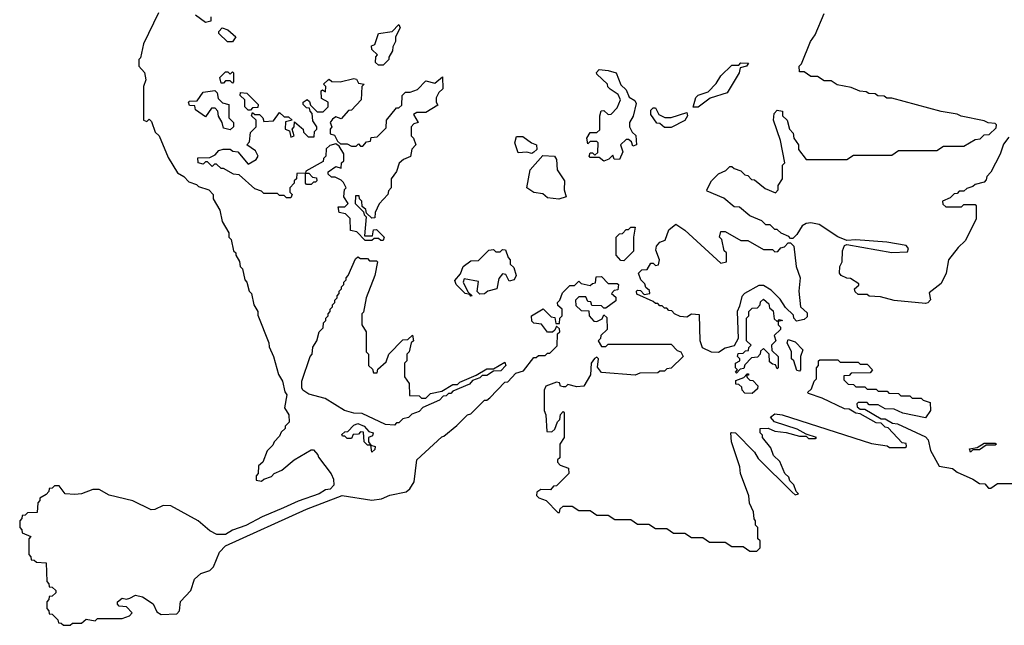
# Model space of a CAD drawing. Extents: x 2886962 to 3052311, y 540590 to 918621.
# Tile 112 of 164: x 3018350 to 3022725, y 761350 to 764042. Entities that reach past the tile are written whole.
import ezdxf

# ---------------------------------------------------------------- set-up
doc = ezdxf.new("R2010")
doc.units = 0

msp = doc.modelspace()

# ---------------------------------------------------------------- linework, layer by layer
at = {"layer": '0CON20XD'}
for points in [[(3018967.5, 764072.5), (3018900, 763935), (3018887, 763873), (3018880, 763865), (3018880, 763835), (3018905, 763807.5), (3018910, 763775), (3018900, 763745), (3018900, 763595), (3018915, 763590), (3018925, 763600), (3018935, 763590), (3018951.7, 763541.7), (3018970, 763525), (3019009.3, 763429.3), (3019051.7, 763361.7), (3019080, 763345), (3019101.7, 763321.7), (3019135, 763310), (3019145, 763300), (3019190, 763285), (3019210, 763265), (3019210, 763245), (3019240, 763195), (3019250, 763145), (3019280, 763095), (3019280, 763075), (3019290, 763065), (3019300, 763015), (3019310, 763005), (3019310, 762995), (3019327, 762967), (3019330, 762945), (3019340, 762935), (3019350, 762885), (3019360, 762875), (3019370, 762835), (3019380, 762825), (3019390, 762775), (3019407.5, 762745), (3019408.3, 762728.3), (3019457.5, 762605), (3019458.3, 762588.3), (3019477.5, 762545), (3019500, 762465), (3019517.5, 762435), (3019528.3, 762388.3), (3019537.5, 762375), (3019526.7, 762316.7), (3019546, 762285), (3019547, 762253), (3019530, 762235), (3019530, 762225), (3019511.7, 762208.3), (3019505, 762190), (3019480, 762165), (3019475, 762150), (3019450, 762125), (3019430, 762075), (3019411.7, 762058.3), (3019410, 762025), (3019400, 762015), (3019400, 761995), (3019425, 761990), (3019435, 762000), (3019468.3, 762011.7), (3019480, 762025), (3019515, 762040), (3019570, 762085), (3019645, 762130), (3019655, 762130), (3019675, 762107.5), (3019677, 762097), (3019733.6, 762023.6), (3019745, 762000), (3019746.4, 761973.6), (3019730, 761955), (3019708.3, 761951.7), (3019680, 761935), (3019587.5, 761902.5), (3019521.7, 761871.7), (3019427.5, 761832.5), (3019355, 761793.8), (3019295, 761772.5), (3019265, 761753.8), (3019226.2, 761753.8), (3019195, 761770), (3019143.3, 761815), (3019021.7, 761881.7), (3018987, 761883), (3018950, 761865), (3018933.9, 761863.9), (3018853.3, 761903.3), (3018748.3, 761928.3), (3018703, 761953), (3018675, 761953.3), (3018625, 761934.2), (3018595, 761932), (3018552.5, 761935), (3018525, 761970), (3018505, 761970), (3018495, 761960), (3018481.7, 761958.3), (3018480, 761945), (3018468.3, 761931.7), (3018440, 761915), (3018440, 761905), (3018430, 761895), (3018428.3, 761851.7), (3018385, 761850), (3018375, 761840), (3018361.7, 761838.3), (3018360, 761825), (3018350, 761815), (3018350, 761785), (3018360, 761775), (3018361.7, 761761.7), (3018400, 761745), (3018390, 761735), (3018390, 761665), (3018400, 761655), (3018401.7, 761641.7), (3018415, 761640), (3018425, 761630), (3018468.3, 761628.3), (3018470, 761545), (3018480, 761535), (3018481.7, 761521.7), (3018495, 761520), (3018510, 761505), (3018510, 761495), (3018495, 761480), (3018481.7, 761478.3), (3018480, 761465), (3018470, 761455), (3018470, 761425), (3018480, 761415), (3018481.7, 761401.7), (3018495, 761400), (3018520, 761375), (3018521.7, 761361.7), (3018535, 761360), (3018545, 761350), (3018575, 761350), (3018585, 761360), (3018625, 761360), (3018645, 761377.5), (3018685, 761370), (3018695, 761380), (3018805, 761380), (3018838.3, 761391.7), (3018850, 761405), (3018825, 761432.5), (3018792.5, 761435), (3018784.2, 761444.2), (3018784.3, 761455), (3018805, 761470), (3018825, 761466.2), (3018838.8, 761471.2), (3018865, 761483.3), (3018895, 761476), (3018942.5, 761445), (3018960, 761410), (3018978.3, 761398.3), (3019048.3, 761401.7), (3019060, 761415), (3019064.1, 761455.9), (3019110, 761505), (3019126.7, 761555), (3019155, 761580), (3019195, 761593.8), (3019210.8, 761609.2), (3019237.5, 761675), (3019265, 761704), (3019625, 761866.7), (3019783.6, 761926.4), (3019915, 761905.7), (3019957.9, 761912.1), (3019995, 761929.2), (3020066.8, 761943.2), (3020083.1, 761956.9), (3020102.1, 761987.9), (3020113.9, 762086.1), (3020225, 762187.5), (3020235, 762190), (3020291.7, 762238.3), (3020340, 762285), (3020355, 762290), (3020415, 762350), (3020425, 762350), (3020438.3, 762361.7), (3020505, 762430), (3020518.3, 762431.7), (3020555, 762470), (3020588.3, 762481.7), (3020635, 762540), (3020645, 762540), (3020655, 762550), (3020685, 762550), (3020695, 762560), (3020705, 762560), (3020738.3, 762591.7), (3020740, 762645), (3020750, 762655), (3020748.3, 762668.3), (3020735, 762680), (3020728.3, 762661.7), (3020717.5, 762652.5), (3020695, 762652.5), (3020668.3, 762688.3), (3020635, 762693.3), (3020625, 762702.5), (3020623.8, 762725), (3020676.4, 762756.4), (3020711.7, 762721.7), (3020728.3, 762718.3), (3020731.7, 762691.7), (3020748.3, 762691.7), (3020750, 762715), (3020760, 762725), (3020760, 762755), (3020741.7, 762771.7), (3020740, 762785), (3020750, 762795), (3020761.7, 762828.3), (3020795, 762860), (3020815, 762860), (3020835, 762880), (3020845, 762870), (3020885, 762860), (3020895, 762870), (3020908.3, 762871.7), (3020911.7, 762898.3), (3020935, 762900), (3020965, 762870), (3021005, 762870), (3021010, 762865), (3021008.3, 762841.7), (3020991.7, 762838.3), (3020980, 762825), (3020998.3, 762808.3), (3020998.3, 762791.7), (3020955, 762760), (3020945, 762760), (3020935, 762770), (3020891.7, 762771.7), (3020888.3, 762788.3), (3020875, 762790), (3020865, 762810), (3020835, 762810), (3020820, 762795), (3020821.7, 762771.7), (3020845, 762750), (3020878.3, 762748.3), (3020880, 762725), (3020901.7, 762701.7), (3020915, 762700), (3020938.3, 762711.7), (3020945, 762730), (3020958.3, 762718.3), (3020960, 762665), (3020931.7, 762638.3), (3020930, 762625), (3020920, 762615), (3020935, 762590), (3020955, 762590), (3020965, 762600), (3021245, 762600), (3021271.7, 762571.7), (3021287.5, 762565), (3021297.5, 762545), (3021245, 762492.5), (3021225, 762490), (3021215, 762480), (3021195, 762480), (3021185, 762472.5), (3021105, 762470), (3021085, 762462.5), (3020935, 762473.3), (3020917, 762497), (3020922.5, 762535), (3020915, 762542.5), (3020903.8, 762536.2), (3020890, 762515), (3020886.4, 762463.6), (3020857, 762413), (3020825, 762410), (3020785, 762420), (3020775, 762410), (3020765, 762410), (3020753.6, 762413.6), (3020748.3, 762428.3), (3020735, 762430), (3020687.5, 762412.5), (3020680, 762395), (3020680, 762305), (3020687.5, 762285), (3020691.7, 762211.7), (3020715, 762210), (3020728.3, 762221.7), (3020740, 762255), (3020750, 762265), (3020753, 762287), (3020765, 762300), (3020770, 762295), (3020770, 762185), (3020750, 762155), (3020750, 762095), (3020740, 762085), (3020740, 762075), (3020751.7, 762061.7), (3020788.3, 762048.3), (3020790, 762025), (3020735, 761970), (3020721.7, 761968.3), (3020708.3, 761951.7), (3020665, 761953.3), (3020647.5, 761942.5), (3020647, 761927), (3020656.4, 761916.4), (3020690, 761905), (3020741.7, 761851.7), (3020748.3, 761851.7), (3020751.7, 761868.3), (3020765, 761880), (3020805, 761880), (3020835, 761860), (3020885, 761860), (3020915, 761840), (3020965, 761840), (3020995, 761820), (3021065, 761820), (3021095, 761800), (3021145, 761800), (3021175, 761780), (3021225, 761780), (3021255, 761760), (3021305, 761760), (3021335, 761740), (3021385, 761740), (3021415, 761720), (3021485, 761720), (3021515, 761700), (3021565, 761700), (3021595, 761680), (3021625, 761680), (3021640, 761695), (3021640, 761725), (3021630, 761735), (3021630, 761785), (3021620, 761795), (3021620, 761815), (3021613, 761823), (3021610, 761855), (3021593, 761893), (3021590, 761925), (3021552.5, 762025), (3021550, 762055), (3021512.5, 762165), (3021510, 762205), (3021515, 762207.5), (3021530, 762205), (3021615, 762120), (3021631.7, 762091.7), (3021781.7, 761941.7)], [(3019200, 764055), (3019200, 764035), (3019175, 764030), (3019131.7, 764061.7)], [(3022375, 762780), (3022235, 762793.8), (3022175, 762810), (3022125, 762812.5), (3022115, 762820), (3022075, 762820), (3022061.7, 762831.7), (3022060, 762845), (3022078.3, 762861.7), (3022078.3, 762868.3), (3022041.7, 762891.7), (3022025, 762892.5), (3022000, 762905), (3021992.5, 762915), (3021993.8, 762945), (3022004, 762966), (3022005.7, 763015), (3022015, 763037.5), (3022025, 763043.3), (3022225, 763007.5), (3022295, 763010), (3022300, 763025), (3022288.3, 763038.3), (3022203, 763053), (3022065, 763063.3), (3022025, 763060), (3021986, 763076), (3021901.7, 763131.7), (3021865, 763138.8), (3021845, 763136.2), (3021827.5, 763125), (3021803, 763087), (3021785, 763070), (3021775, 763070), (3021768.3, 763078.3), (3021733, 763093), (3021715, 763110), (3021705, 763110), (3021685, 763130), (3021665, 763130), (3021648.3, 763148.3), (3021595, 763170), (3021548.3, 763208.3), (3021525, 763210), (3021478.3, 763248.3), (3021405, 763280), (3021402.5, 763285), (3021423.3, 763325), (3021455, 763356.2), (3021488.3, 763371.7), (3021505, 763390), (3021515, 763390), (3021525, 763380), (3021555, 763370), (3021571.7, 763351.7), (3021585, 763350), (3021601.7, 763331.7), (3021615, 763330), (3021661.7, 763291.7), (3021708.3, 763271.7), (3021720, 763285), (3021720, 763305), (3021740, 763335), (3021740, 763395), (3021750, 763405), (3021730, 763505), (3021700, 763595), (3021702.5, 763625), (3021715, 763640), (3021740, 763635), (3021740, 763615), (3021760, 763595), (3021770, 763555), (3021787, 763537), (3021790, 763515), (3021810, 763485), (3021810, 763465), (3021845, 763420), (3022025, 763420), (3022055, 763440), (3022225, 763440), (3022255, 763460), (3022425, 763460), (3022455, 763480), (3022545, 763480), (3022595, 763510), (3022618.3, 763511.7), (3022635, 763530), (3022658.3, 763531.7), (3022688.3, 763561.7), (3022690, 763575), (3022685, 763580), (3022653, 763583), (3022635, 763592.5), (3022533.6, 763613.6), (3022515, 763622.5), (3022445, 763633.3), (3022225, 763692.5), (3022203.6, 763693.6), (3022191.7, 763701.7), (3022163.6, 763703.6), (3022151.7, 763711.7), (3022123.6, 763713.6), (3022111.7, 763721.7), (3022083.6, 763723.6), (3022045, 763740), (3021983, 763753), (3021955, 763770), (3021925, 763770), (3021895, 763790), (3021865, 763790), (3021835, 763810), (3021815, 763810), (3021813.8, 763835), (3021823.8, 763846.2), (3021864, 763945), (3021884, 763975), (3021925, 764070)], [(3019965, 763840), (3019945, 763840), (3019931.7, 763851.7), (3019932.5, 763877.5), (3019940, 763885), (3019915, 763910), (3019912.5, 763925), (3019928.3, 763931.7), (3019945, 763980), (3020005, 763990), (3020035, 764020), (3020040, 764005), (3020020, 763965), (3020020, 763945), (3020008.3, 763921.7), (3020007, 763903), (3019990, 763875), (3019990, 763865), (3019965, 763840)], [(3019295, 763943.3), (3019273.9, 763943.9), (3019235, 763980), (3019235, 763990), (3019250, 764005), (3019275, 763997.5), (3019310, 763965), (3019295, 763943.3)], [(3021342.5, 763652.5), (3021354.2, 763695.8), (3021365, 763706.2), (3021409.5, 763720.5), (3021445, 763757.5), (3021465, 763792.5), (3021515, 763840), (3021545, 763840), (3021555, 763850), (3021588.3, 763848.3), (3021580, 763835), (3021551.7, 763828.3), (3021546.7, 763805), (3021493, 763717), (3021417.5, 763692.5), (3021365, 763653.3), (3021342.5, 763652.5)], [(3019965, 763060), (3019955, 763060), (3019945, 763070), (3019925, 763070), (3019915, 763060), (3019885, 763060), (3019848.3, 763098.3), (3019820, 763105), (3019818.3, 763158.3), (3019798.3, 763178.3), (3019770, 763185), (3019765, 763210), (3019795, 763210), (3019810, 763225), (3019790, 763255), (3019793, 763287), (3019800, 763295), (3019788.3, 763318.3), (3019778.3, 763328.3), (3019751.7, 763341.7), (3019735, 763342.5), (3019720, 763355), (3019720, 763365), (3019755, 763390), (3019778.3, 763381.7), (3019780, 763405), (3019790, 763415), (3019790, 763445), (3019770, 763480), (3019755, 763490), (3019727.5, 763482.5), (3019711.7, 763468.3), (3019710, 763435), (3019700, 763425), (3019698.3, 763411.7), (3019621.7, 763368.3), (3019620, 763360), (3019635, 763360), (3019651.7, 763341.7), (3019668.3, 763338.3), (3019670, 763325), (3019665, 763320), (3019655, 763320), (3019645, 763310), (3019625, 763310), (3019620, 763315), (3019620, 763360), (3019581.7, 763358.3), (3019580, 763335), (3019570, 763325), (3019570, 763315), (3019550, 763295), (3019550, 763275), (3019560, 763265), (3019555, 763250), (3019535, 763250), (3019525, 763260), (3019505, 763260), (3019495, 763270), (3019435, 763270), (3019425, 763280), (3019395, 763290), (3019325, 763352.5), (3019300, 763355), (3019255, 763380), (3019245, 763380), (3019225, 763400), (3019215, 763400), (3019205, 763390), (3019185, 763410), (3019175, 763410), (3019165, 763400), (3019143.3, 763405), (3019141.7, 763428.3), (3019195, 763430), (3019218.3, 763441.7), (3019235, 763460), (3019254, 763466), (3019285, 763466.7), (3019297.5, 763457.5), (3019320, 763455), (3019365, 763400), (3019400, 763420), (3019410, 763435), (3019398.3, 763458.3), (3019360, 763485), (3019371.7, 763498.3), (3019375, 763540), (3019400, 763565), (3019400, 763595), (3019380, 763615), (3019385, 763630), (3019395, 763620), (3019415, 763620), (3019430, 763605), (3019435, 763590), (3019478.3, 763591.7), (3019505, 763630), (3019525, 763610), (3019545, 763610), (3019560, 763595), (3019531.7, 763588.3), (3019530, 763555), (3019548.3, 763548.3), (3019555, 763520), (3019570, 763525), (3019560, 763555), (3019570, 763565), (3019571.7, 763588.3), (3019601.7, 763561.7), (3019610, 763555), (3019611.7, 763541.7), (3019631.7, 763521.7), (3019658.3, 763521.7), (3019660, 763545), (3019670, 763555), (3019670, 763565), (3019653, 763593), (3019650, 763625), (3019640, 763635), (3019638.3, 763648.3), (3019625, 763650), (3019610, 763665), (3019610, 763675), (3019627.5, 763687.5), (3019638.3, 763678.3), (3019641.7, 763661.7), (3019671.7, 763631.7), (3019698.3, 763631.7), (3019720, 763655), (3019720, 763675), (3019691.7, 763691.7), (3019690, 763725), (3019695, 763730), (3019708.3, 763721.7), (3019710, 763745), (3019700, 763755), (3019720, 763775), (3019725, 763777.5), (3019737.5, 763767.5), (3019773.9, 763766.1), (3019835, 763780), (3019847, 763777), (3019855, 763760), (3019880, 763755), (3019870, 763745), (3019867.5, 763685), (3019825, 763640), (3019811.7, 763638.3), (3019778.3, 763601.7), (3019755, 763610), (3019740, 763600), (3019730, 763585), (3019737.5, 763565), (3019730, 763555), (3019730, 763535), (3019748.3, 763528.3), (3019761.7, 763501.7), (3019775, 763490), (3019805, 763490), (3019825, 763480), (3019845, 763480), (3019855, 763490), (3019865, 763480), (3019875, 763480), (3019891.7, 763498.3), (3019908.3, 763501.7), (3019911.7, 763518.3), (3019938.3, 763521.7), (3019978.3, 763561.7), (3019980, 763595), (3020025, 763650), (3020035, 763650), (3020048.3, 763661.7), (3020050, 763705), (3020065, 763720), (3020085, 763720), (3020118.3, 763731.7), (3020155, 763770), (3020195, 763760), (3020228.3, 763788.3), (3020230, 763735), (3020211.7, 763718.3), (3020200, 763695), (3020200, 763675), (3020208.3, 763661.7), (3020155, 763630), (3020115, 763630), (3020100, 763620), (3020120, 763585), (3020101.7, 763578.3), (3020090, 763565), (3020090, 763525), (3020100, 763515), (3020110, 763485), (3020093, 763467), (3020086.2, 763433.8), (3020055, 763420), (3020036, 763404), (3020023.6, 763366.4), (3020000, 763335), (3020000, 763295), (3019988.3, 763281.7), (3019986.2, 763265), (3019947, 763223), (3019930, 763185), (3019928.3, 763161.7), (3019915, 763160), (3019891.7, 763181.7), (3019888.3, 763198.3), (3019871.7, 763211.7), (3019870, 763235), (3019860, 763245), (3019858.3, 763258.3), (3019841.7, 763258.3), (3019840, 763225), (3019878.3, 763188.3), (3019880, 763175), (3019890, 763165), (3019881.7, 763081.7), (3019918.3, 763081.7), (3019921.7, 763108.3), (3019935, 763110), (3019970, 763075), (3019965, 763060)], [(3019295, 763760), (3019285, 763770), (3019265, 763770), (3019255, 763760), (3019245, 763760), (3019240, 763785), (3019265, 763810), (3019275, 763810), (3019285, 763800), (3019295, 763810), (3019300, 763805), (3019300, 763765), (3019295, 763760)], [(3020945, 763412.5), (3020925, 763430), (3020885, 763430), (3020880, 763435), (3020885, 763450), (3020895, 763450), (3020905, 763440), (3020918.3, 763451.7), (3020920, 763495), (3020915, 763500), (3020885, 763500), (3020875, 763490), (3020870, 763515), (3020885, 763540), (3020915, 763540), (3020928.3, 763551.7), (3020927.5, 763615), (3020933.6, 763636.4), (3020945, 763637.5), (3020965, 763620), (3020978.3, 763621.7), (3021005, 763650), (3021020, 763685), (3021009.3, 763709.3), (3020973.6, 763733.6), (3020963.8, 763743.8), (3020962.5, 763755), (3020915, 763800), (3020913.3, 763806.7), (3020925, 763820), (3020965, 763816.2), (3021000, 763805), (3021021.7, 763751.7), (3021045, 763730), (3021057.5, 763697.5), (3021083, 763683), (3021088.8, 763668.8), (3021076.4, 763613.6), (3021060, 763585), (3021060, 763565), (3021071.7, 763541.7), (3021087, 763527), (3021090, 763485), (3021075, 763480), (3021068.3, 763498.3), (3021055, 763510), (3021045, 763510), (3021020, 763485), (3021030, 763455), (3021015, 763420), (3020991.7, 763421.7), (3020985, 763440), (3020968.3, 763421.7), (3020945, 763412.5)], [(3019285, 763552.5), (3019255, 763560), (3019250, 763585), (3019233, 763613), (3019230, 763635), (3019218.3, 763648.3), (3019201.7, 763648.3), (3019175, 763610), (3019131.7, 763641.7), (3019128.3, 763658.3), (3019105, 763660), (3019100, 763675), (3019105, 763680), (3019138.3, 763681.7), (3019165, 763720), (3019217.5, 763727.5), (3019227, 763717), (3019231.7, 763691.7), (3019251.7, 763671.7), (3019280, 763665), (3019280, 763605), (3019300, 763585), (3019300, 763565), (3019285, 763552.5)], [(3019375, 763640), (3019365, 763640), (3019350, 763655), (3019350, 763685), (3019330, 763705), (3019331.7, 763718.3), (3019360, 763715), (3019410, 763665), (3019408.3, 763651.7), (3019385, 763650), (3019375, 763640)], [(3021245, 763562.5), (3021215, 763562.5), (3021195, 763580), (3021181.7, 763581.7), (3021155, 763620), (3021155, 763640), (3021165, 763650), (3021175, 763650), (3021190, 763620), (3021217, 763607), (3021245, 763606.7), (3021315, 763630), (3021316.7, 763615), (3021305, 763593.3), (3021245, 763562.5)], [(3020625, 763447.5), (3020603, 763453), (3020565, 763450), (3020550, 763495), (3020557, 763523), (3020585, 763523.3), (3020623.9, 763493.9), (3020646.7, 763485), (3020647.5, 763465), (3020635, 763452.5), (3020625, 763447.5)], [(3022745, 763520), (3022721.7, 763488.3), (3022705.9, 763444.1), (3022665.7, 763364.3), (3022647.5, 763345), (3022645, 763330), (3022635, 763320), (3022595, 763310), (3022585, 763300), (3022558.3, 763291.7), (3022545, 763280), (3022525, 763280), (3022515, 763270), (3022501.7, 763268.3), (3022485, 763250), (3022450, 763235), (3022451.7, 763221.7), (3022465, 763210), (3022535, 763210), (3022545, 763220), (3022595, 763220), (3022600, 763215), (3022600, 763155), (3022551.7, 763058.3), (3022520.3, 763029.7), (3022477.5, 762975), (3022466.7, 762915), (3022445, 762870), (3022391.7, 762828.3), (3022397, 762797), (3022385, 762783.3), (3022375, 762780)], [(3020745, 763244), (3020695, 763250), (3020675, 763267.5), (3020635, 763273.3), (3020604, 763295), (3020618.8, 763375), (3020675, 763437.5), (3020726.7, 763435), (3020735, 763420), (3020737.5, 763375), (3020771.2, 763325), (3020768.8, 763285), (3020777.5, 763255), (3020745, 763244)], [(3021455, 762563.3), (3021423.6, 762563.6), (3021383.9, 762583.9), (3021373.3, 762615), (3021370, 762730), (3021335, 762732.5), (3021315, 762720), (3021285, 762722.5), (3021260, 762735), (3021248.3, 762748.3), (3021235, 762750), (3021225, 762760), (3021215, 762760), (3021205, 762770), (3021195, 762770), (3021185, 762780), (3021175, 762780), (3021165, 762790), (3021091.7, 762821.7), (3021090, 762835), (3021095, 762840), (3021108.3, 762838.3), (3021125, 762820), (3021150, 762825), (3021148.3, 762838.3), (3021131.7, 762851.7), (3021128.3, 762868.3), (3021110, 762885), (3021100, 762915), (3021115, 762930), (3021138.3, 762931.7), (3021155, 762960), (3021165, 762960), (3021175, 762950), (3021188.3, 762951.7), (3021192.5, 762975), (3021177, 763017), (3021180, 763035), (3021195, 763052.5), (3021218.3, 763061.7), (3021235, 763107.5), (3021265, 763132.5), (3021305.9, 763105.9), (3021465, 762960), (3021490, 762965), (3021490, 763005), (3021480, 763015), (3021470, 763065), (3021460, 763075), (3021465, 763100), (3021485, 763100), (3021555, 763060), (3021585, 763060), (3021655, 763020), (3021695, 763020), (3021705, 763010), (3021718.3, 763011.7), (3021731.7, 763028.3), (3021748.3, 763031.7), (3021765, 763050), (3021775, 763050), (3021790, 763035), (3021800, 762945), (3021817.5, 762895), (3021812.5, 762835), (3021820, 762765), (3021848.3, 762738.3), (3021848.3, 762721.7), (3021835, 762710), (3021801.7, 762701.7), (3021790, 762715), (3021788.3, 762728.3), (3021753.3, 762763.3), (3021729.3, 762799.3), (3021689.3, 762839.3), (3021655, 762860), (3021635, 762860), (3021570, 762825), (3021558.3, 762811.7), (3021548.3, 762768.3), (3021537.5, 762745), (3021542.5, 762625), (3021525, 762592.5), (3021485, 762582.5), (3021455, 762563.3)], [(3021035, 762970), (3021021.7, 762971.7), (3021000, 762995), (3021000, 763075), (3021015, 763090), (3021028.3, 763091.7), (3021045, 763110), (3021055, 763110), (3021065, 763120), (3021085, 763120), (3021077.5, 763075), (3021077, 763013), (3021035, 762970)], [(3020355, 762812.5), (3020350, 762820), (3020330, 762825), (3020290, 762865), (3020283, 762883), (3020308.3, 762911.7), (3020320, 762945), (3020355, 762970), (3020388.3, 762971.7), (3020435, 763017.5), (3020455, 763020), (3020465, 763010), (3020485, 763010), (3020495, 763020), (3020508.3, 763018.3), (3020520, 762985), (3020530, 762975), (3020530, 762955), (3020545, 762940), (3020556.7, 762905), (3020547.5, 762885), (3020525, 762880), (3020510, 762910), (3020495, 762912.5), (3020478.3, 762891.7), (3020470, 762845), (3020430, 762835), (3020415, 762823.3), (3020395, 762822.5), (3020383.3, 762833.3), (3020388.3, 762878.3), (3020325, 762890), (3020320, 762875), (3020341.7, 762831.7), (3020360, 762815), (3020355, 762812.5)], [(3020015, 762240), (3019975, 762242.5), (3019871.7, 762291.7), (3019835, 762292.5), (3019792.5, 762305), (3019707.7, 762357.7), (3019635, 762378), (3019607.5, 762395), (3019603.3, 762405), (3019603.3, 762435), (3019640, 762545), (3019650, 762555), (3019653, 762587), (3019670, 762615), (3019680, 762655), (3019698.3, 762671.7), (3019700, 762695), (3019710, 762705), (3019710, 762715), (3019720, 762725), (3019720, 762735), (3019730, 762745), (3019730, 762755), (3019740, 762765), (3019740, 762775), (3019750, 762785), (3019750, 762795), (3019760, 762805), (3019760, 762815), (3019770, 762825), (3019770, 762835), (3019780, 762845), (3019780, 762855), (3019790, 762865), (3019790, 762875), (3019800, 762885), (3019800, 762895), (3019810, 762905), (3019841.7, 762978.3), (3019852.5, 762987.5), (3019865, 762980), (3019895, 762980), (3019905, 762970), (3019935, 762970), (3019940, 762965), (3019927.5, 762905), (3019890, 762805), (3019877.5, 762742.5), (3019870, 762735), (3019870, 762685), (3019890, 762655), (3019890, 762565), (3019900, 762555), (3019900, 762505), (3019918.3, 762488.3), (3019921.7, 762471.7), (3019938.3, 762471.7), (3019941.7, 762488.3), (3019978.3, 762521.7), (3019990, 762555), (3020051.7, 762618.3), (3020075, 762620), (3020095, 762640), (3020100, 762615), (3020090, 762605), (3020080, 762565), (3020070, 762555), (3020070, 762525), (3020060, 762515), (3020060, 762455), (3020080, 762425), (3020081.7, 762371.7), (3020125, 762370), (3020135, 762360), (3020155, 762360), (3020175, 762380), (3020225, 762390), (3020275, 762420), (3020295, 762420), (3020305, 762430), (3020378.3, 762461.7), (3020425, 762490), (3020455, 762490), (3020505, 762520), (3020510, 762505), (3020488.3, 762481.7), (3020455, 762480), (3020425, 762460), (3020405, 762460), (3020395, 762450), (3020361.7, 762438.3), (3020348.3, 762421.7), (3020275, 762390), (3020265, 762380), (3020255, 762380), (3020245, 762370), (3020231.7, 762368.3), (3020215, 762350), (3020141.7, 762318.3), (3020125, 762300), (3020091.7, 762288.3), (3020077, 762273), (3020051.7, 762268.3), (3020035, 762250), (3020025, 762250), (3020015, 762240)], [(3021535, 762470), (3021530, 762475), (3021540, 762485), (3021530, 762495), (3021530, 762515), (3021550, 762525), (3021550, 762535), (3021540, 762545), (3021541.7, 762558.3), (3021565, 762560), (3021575, 762570), (3021588.3, 762571.7), (3021590, 762585), (3021600, 762595), (3021580, 762615), (3021580, 762715), (3021590, 762725), (3021590, 762745), (3021605, 762760), (3021628.3, 762761.7), (3021640, 762775), (3021641.7, 762788.3), (3021655, 762800), (3021678.3, 762778.3), (3021681.7, 762761.7), (3021698.3, 762748.3), (3021701.7, 762711.7), (3021715, 762700), (3021725, 762710), (3021740, 762705), (3021720, 762700), (3021720, 762685), (3021730, 762675), (3021730, 762665), (3021701.7, 762638.3), (3021710, 762615), (3021690, 762595), (3021691.7, 762571.7), (3021720, 762545), (3021720, 762495), (3021715, 762490), (3021708.3, 762508.3), (3021695, 762510), (3021681.7, 762521.7), (3021680, 762555), (3021655, 762580), (3021641.7, 762568.3), (3021640, 762555), (3021628.3, 762541.7), (3021601.7, 762538.3), (3021571.7, 762508.3), (3021568.3, 762491.7), (3021551.7, 762488.3), (3021535, 762470)], [(3021815, 762480), (3021803, 762483), (3021790, 762525), (3021780, 762535), (3021780, 762565), (3021760, 762605), (3021765, 762620), (3021795, 762610), (3021830, 762575), (3021820, 762545), (3021820, 762485), (3021815, 762480)], [(3021781.7, 761941.7), (3021795, 761930), (3021810, 761935), (3021800, 761945), (3021790, 761975), (3021771.7, 761991.7), (3021768.3, 762008.3), (3021750, 762025), (3021728.3, 762078.3), (3021700, 762105), (3021688.3, 762138.3), (3021650, 762185), (3021650, 762195), (3021640, 762205), (3021640, 762225), (3021676.1, 762226.1), (3021705, 762212.5), (3021756.4, 762206.4), (3021815, 762190), (3021845, 762190), (3021855, 762180), (3021885, 762180), (3021890, 762185), (3021845, 762200), (3021805, 762222.5), (3021703.9, 762253.9), (3021686.7, 762275), (3021705, 762290), (3021737.5, 762285), (3022135, 762157.5), (3022205, 762147.5), (3022215, 762140), (3022285, 762140), (3022290, 762145), (3022288.3, 762158.3), (3022271.7, 762161.7), (3022208.3, 762228.3), (3022195, 762230), (3022178.3, 762248.3), (3022155, 762250), (3022085, 762290), (3022065, 762292.5), (3022035, 762310), (3022015, 762312.5), (3021915, 762360), (3021855, 762380), (3021850, 762385), (3021868.3, 762401.7), (3021880, 762435), (3021890, 762445), (3021890, 762495), (3021900, 762505), (3021900, 762525), (3021905, 762530), (3021985, 762530), (3021995, 762520), (3022075, 762520), (3022085, 762510), (3022115, 762510), (3022140, 762485), (3022128.3, 762471.7), (3022045, 762470), (3022035, 762460), (3022011.7, 762458.3), (3022011.7, 762441.7), (3022031.7, 762421.7), (3022055, 762420), (3022065, 762410), (3022105, 762410), (3022115, 762400), (3022155, 762400), (3022165, 762390), (3022205, 762390), (3022211.7, 762381.7), (3022255, 762380), (3022265, 762370), (3022305, 762370), (3022315, 762360), (3022355, 762360), (3022365, 762350), (3022395, 762340), (3022397.5, 762305), (3022375, 762272.5), (3022273.6, 762293.6), (3022235, 762310), (3022195, 762312.5), (3022165, 762330), (3022125, 762330), (3022115, 762340), (3022075, 762340), (3022070, 762335), (3022071.7, 762321.7), (3022085, 762310), (3022105, 762310), (3022178.3, 762268.3), (3022195, 762267.5), (3022228.3, 762248.3), (3022250, 762245), (3022375, 762187.5), (3022386, 762175), (3022396.7, 762126.7), (3022435, 762056.7), (3022495, 762047.5), (3022515, 762030), (3022585, 762000), (3022615, 761980), (3022638.3, 761978.3), (3022655, 761960), (3022665, 761960), (3022695, 761980), (3022805, 761980)], [(3021605, 762380), (3021571.7, 762381.7), (3021560, 762395), (3021558.3, 762408.3), (3021545, 762420), (3021531.7, 762421.7), (3021531.7, 762438.3), (3021568.3, 762451.7), (3021581.7, 762468.3), (3021588.3, 762468.3), (3021588.3, 762461.7), (3021580, 762460), (3021581.7, 762451.7), (3021595, 762440), (3021608.3, 762438.3), (3021630, 762415), (3021628.3, 762401.7), (3021605, 762380)], [(3019915, 762120), (3019910, 762150), (3019895, 762150), (3019880, 762165), (3019878.3, 762208.3), (3019865, 762210), (3019855, 762200), (3019831.7, 762198.3), (3019825, 762180), (3019805, 762180), (3019795, 762190), (3019785, 762190), (3019781.7, 762198.3), (3019795, 762210), (3019808.3, 762211.7), (3019835, 762240), (3019853, 762247), (3019880, 762235), (3019901.7, 762211.7), (3019920, 762205), (3019918.3, 762191.7), (3019900, 762185), (3019900, 762165), (3019910, 762150), (3019930, 762145), (3019928.3, 762131.7), (3019915, 762120)], [(3022575, 762120), (3022570, 762135), (3022605, 762140), (3022635, 762160), (3022685, 762160), (3022690, 762155), (3022685, 762150), (3022645, 762150), (3022615, 762130), (3022585, 762130), (3022575, 762120)]]:
    msp.add_lwpolyline(points, dxfattribs=at)

doc.saveas('drawing.dxf')
